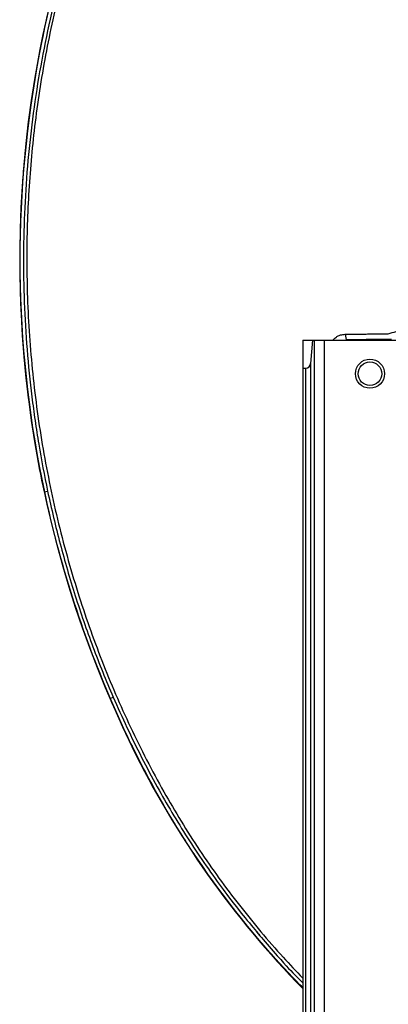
# Model space of a CAD drawing. Header units: millimetres. Extents: x 1055 to 2818, y 673 to 2898.
# Tile 2 of 44: x 1055 to 1384, y 1211 to 2089. Entities that reach past the tile are written whole.
import ezdxf

# ---------------------------------------------------------------- set-up
doc = ezdxf.new("R2010")
doc.units = ezdxf.units.MM

msp = doc.modelspace()

# ---------------------------------------------------------------- linework, layer by layer
at = {"color": 7, "linetype": 'Continuous', "lineweight": 25}
for p, q in [((1068.63, 2036.13), (1068.43, 2036.16)), ((1307.95, 1803.48), (1316.74, 1803.48)), ((1307.95, 1803.48), (1307.95, 1778.48)), ((1316.74, 1803.48), (1314.98, 1782.6)), ((1316.74, 1803.48), (1317.98, 1803.48)), ((1317.98, 1803.48), (1317.98, 693.48)), ((1317.98, 1803.48), (1326.95, 1803.48)), ((1326.95, 1803.48), (1326.95, 693.48)), ((1326.95, 1803.48), (1408.95, 1803.48)), ((1347.95, 1803.72), (1346.42, 1803.48)), ((1347.95, 1803.72), (1347.95, 1803.48)), ((1307.95, 1778.48), (1310.5, 1778.48)), ((1307.95, 1778.48), (1307.95, 693.48)), ((1310.5, 1778.48), (1310.5, 693.48)), ((1314.98, 1782.6), (1314.98, 693.48)), ((1077.21, 1668.14), (1080.14, 1668.76)), ((1135.91, 1483.79), (1138.66, 1484.98)), ((1155.52, 1441.02), (1155.34, 1440.93))]:
    msp.add_line(p, q, dxfattribs=at)
at = {"color": 7, "linetype": 'Continuous', "lineweight": 25, "flags": 128}
msp.add_lwpolyline([(1345.91, 1808.73), (1345.95, 1807.77), (1346.06, 1806.84), (1346.25, 1805.98), (1346.5, 1805.23), (1346.81, 1804.6), (1347.17, 1804.13), (1347.55, 1803.83), (1347.95, 1803.72)], dxfattribs=at)
at = {"color": 7, "linetype": 'Continuous', "lineweight": 25}
for radius in [13, 10.5]:
    msp.add_circle((1367.95, 1773.48), radius, dxfattribs=at)
for centre, radius, start, end in [((2026.84, 1877.78), 971.4, 120.24575, 170.61641), ((2026.84, 1877.78), 971.2, 152.29198, 170.61641), ((2044.99, 1874.78), 989.8, 170.61641, 205.99695), ((2044.99, 1874.78), 989.6, 170.61641, 192.05307), ((1310.5, 1782.98), 4.5, 270, 355.18773), ((2044.99, 1874.78), 989.6, 192.05307, 203.27259), ((2044.99, 1874.78), 989.6, 203.27259, 205.99695), ((1894.89, 1801.58), 822.8, 205.99695, 224.49271), ((1894.89, 1801.58), 822.6, 205.99695, 224.47848)]:
    msp.add_arc(centre, radius, start, end, dxfattribs=at)
at = {"color": 1, "linetype": 'Continuous', "lineweight": 25}
for points, knots in [([(1471.35, 2669.38), (1463.9, 2663.93), (1449.01, 2653.03), (1426.95, 2636.36), (1405.46, 2619.05), (1384.55, 2601.15), (1364.21, 2582.67), (1344.47, 2563.63), (1324.69, 2543.39), (1304.94, 2521.89), (1285.32, 2499.1), (1266.44, 2475.7), (1248.33, 2451.72), (1230.31, 2426.23), (1212.5, 2399.16), (1195.04, 2370.48), (1178.57, 2341.18), (1163.11, 2311.29), (1148.67, 2280.84), (1135.26, 2249.86), (1122.9, 2218.39), (1111.81, 2186.99), (1101.93, 2155.74), (1093.22, 2124.69), (1085.54, 2093.33), (1078.89, 2061.72), (1073.31, 2029.88), (1068.89, 1998.46), (1065.55, 1967.51), (1063.22, 1937.08), (1061.83, 1906.59), (1061.38, 1876.07), (1061.88, 1844.38), (1063.45, 1811.55), (1066.23, 1777.64), (1070.15, 1743.87), (1075.21, 1710.27), (1081.42, 1676.88), (1088.77, 1643.74), (1097.27, 1610.87), (1106.75, 1578.86), (1117.15, 1547.71), (1128.4, 1517.43), (1140.68, 1487.52), (1154, 1458.02), (1168.35, 1428.95), (1183.42, 1400.93), (1199.19, 1374.04), (1215.6, 1348.32), (1232.96, 1323.31), (1251.22, 1299.01), (1270.37, 1275.45), (1289.22, 1253.76), (1302.08, 1240.31), (1307.95, 1234.17)], [0, 0, 0, 0, 0.01698, 0.033931, 0.05084, 0.067709, 0.084545, 0.101354, 0.11814, 0.136585, 0.155015, 0.173437, 0.191856, 0.210278, 0.230847, 0.251432, 0.27204, 0.292678, 0.313352, 0.334066, 0.35482, 0.375607, 0.395388, 0.415188, 0.435003, 0.45483, 0.474664, 0.494503, 0.51321, 0.531915, 0.550616, 0.569308, 0.587988, 0.608818, 0.629625, 0.650408, 0.671173, 0.691925, 0.712671, 0.733414, 0.754162, 0.773887, 0.793627, 0.813387, 0.833172, 0.852989, 0.872823, 0.891509, 0.910157, 0.928756, 0.947325, 0.965877, 0.984422, 1, 1, 1, 1]), ([(1334.9, 1803.48), (1335.14, 1803.78), (1335.88, 1804.7), (1337.42, 1805.97), (1339.45, 1807.22), (1342.28, 1808.4), (1344.48, 1808.6), (1345.91, 1808.73)], [0, 0, 0, 0, 0.0890968, 0.2706705, 0.4606836, 0.6507427, 1, 1, 1, 1]), ([(1138.66, 1484.98), (1142.69, 1475.91), (1150.74, 1457.78), (1163.89, 1431.09), (1177.34, 1405.76), (1191.01, 1381.88), (1205.02, 1359.18), (1219.22, 1337.6), (1236.47, 1313.76), (1245.97, 1300.48), (1274.02, 1266.73), (1268.11, 1273.76), (1267.95, 1273.95), (1262.09, 1280.91), (1290.55, 1247.61), (1298.24, 1239.71), (1306.3, 1231.57), (1307.95, 1229.9)], [0, 0, 0, 0, 0.096153, 0.192329, 0.288478, 0.374038, 0.459618, 0.545173, 0.631557, 0.717965, 0.80435, 0.804806, 0.806357, 0.806814, 0.892375, 0.977958, 1, 1, 1, 1]), ([(1307.95, 1225.59), (1304.59, 1229.01), (1295.92, 1237.83), (1282.46, 1252.54), (1267.5, 1269.67), (1253.04, 1287.22), (1238.72, 1305.58), (1224.61, 1324.8), (1210.77, 1344.88), (1195.95, 1367.88), (1180.43, 1393.96), (1164.5, 1423.28), (1149.54, 1453.19), (1140.45, 1473.59), (1135.91, 1483.79)], [0, 0, 0, 0, 0.04604, 0.118889, 0.191738, 0.264601, 0.33745, 0.415591, 0.49375, 0.57189, 0.678617, 0.785347, 0.892673, 1, 1, 1, 1])]:
    msp.add_open_spline(points, degree=3, knots=knots, dxfattribs=at)
at = {"color": 7, "linetype": 'Continuous', "lineweight": 25}
for points, knots in [([(1077.21, 1668.14), (1071.31, 1695.95), (1066.65, 1723.89), (1059.71, 1780.01), (1057.42, 1808.2), (1055.25, 1864.83), (1055.36, 1893.27), (1056.87, 1925.41), (1057.06, 1928.98), (1057.47, 1936.12), (1057.7, 1939.68), (1058.43, 1950.37), (1059, 1957.47), (1060.93, 1978.73), (1062.52, 1992.83), (1066.3, 2020.9), (1068.5, 2034.86), (1073.5, 2062.65), (1076.3, 2076.48), (1085.6, 2117.75), (1092.99, 2144.99), (1110.14, 2198.93), (1119.9, 2225.64), (1132.26, 2255.36), (1133.65, 2258.65), (1136.46, 2265.22), (1140.73, 2275.04), (1145.15, 2284.76), (1154.18, 2304.09), (1160.46, 2316.81), (1167.01, 2329.36)], [0, 0, 0, 0, 0.125, 0.125, 0.25, 0.25, 0.375, 0.375, 0.390625, 0.390625, 0.40625, 0.40625, 0.4375, 0.4375, 0.5, 0.5, 0.5625, 0.5625, 0.625, 0.625, 0.75, 0.75, 0.875, 0.875, 0.890625, 0.890625, 0.90625, 0.9375, 0.9375, 1, 1, 1, 1]), ([(1169.66, 2327.97), (1156.51, 2302.74), (1144.54, 2277.1), (1122.88, 2225.01), (1113.19, 2198.56), (1096.07, 2144.86), (1088.65, 2117.62), (1079.29, 2076.12), (1076.46, 2062.19), (1071.41, 2034.1), (1069.21, 2020.06), (1063.54, 1977.91), (1061.02, 1949.81), (1058.37, 1893.57), (1058.25, 1865.44), (1060.37, 1809.16), (1062.62, 1781), (1066.96, 1745.8), (1067.9, 1738.76), (1069.43, 1728.19), (1069.96, 1724.67), (1071.06, 1717.63), (1071.63, 1714.11), (1074.56, 1696.55), (1077.21, 1682.6), (1080.14, 1668.76)], [0, 0, 0, 0, 0.125, 0.125, 0.25, 0.25, 0.375, 0.375, 0.4375, 0.4375, 0.5, 0.5, 0.625, 0.625, 0.75, 0.75, 0.875, 0.875, 0.90625, 0.90625, 0.921875, 0.921875, 0.9375, 0.9375, 1, 1, 1, 1]), ([(1384.33, 1809.18), (1389.06, 1810.56), (1393.62, 1811.89), (1402.42, 1814.48), (1406.66, 1815.73), (1412.77, 1817.55), (1414.76, 1818.14), (1418.65, 1819.31), (1420.54, 1819.88), (1424.24, 1821), (1426.04, 1821.55), (1428.67, 1822.35), (1429.53, 1822.61), (1430.8, 1823), (1431.44, 1823.2), (1432.06, 1823.39), (1432.48, 1823.52), (1432.68, 1823.58), (1432.89, 1823.64)], [0, 0, 0, 0, 0.25, 0.25, 0.5, 0.5, 0.625, 0.625, 0.75, 0.75, 0.875, 0.875, 0.9375, 0.9375, 0.96875, 0.984375, 0.984375, 1, 1, 1, 1]), ([(1345.91, 1808.73), (1349.32, 1808.76), (1352.68, 1808.8), (1357.65, 1808.85), (1359.3, 1808.86), (1362.56, 1808.9), (1364.18, 1808.92), (1372.19, 1809.01), (1378.37, 1809.09), (1384.33, 1809.18)], [0, 0, 0, 0, 0.25, 0.25, 0.375, 0.375, 0.5, 0.5, 1, 1, 1, 1]), ([(1387.31, 1804.14), (1381.21, 1804.06), (1374.87, 1803.98), (1366.67, 1803.89), (1365.01, 1803.88), (1361.67, 1803.84), (1359.98, 1803.83), (1354.89, 1803.78), (1351.44, 1803.75), (1347.95, 1803.72)], [0, 0, 0, 0, 0.5, 0.5, 0.625, 0.625, 0.75, 0.75, 1, 1, 1, 1]), ([(1080.14, 1668.76), (1081.81, 1660.88), (1083.58, 1653.02), (1087.3, 1637.35), (1089.26, 1629.54), (1095.43, 1606.19), (1099.92, 1590.75), (1107.24, 1567.74), (1109.77, 1560.1), (1115.04, 1544.89), (1117.76, 1537.31), (1126.23, 1514.69), (1132.26, 1499.76), (1138.66, 1484.98)], [0, 0, 0, 0, 0.125, 0.125, 0.25, 0.25, 0.5, 0.5, 0.625, 0.625, 0.75, 0.75, 1, 1, 1, 1])]:
    msp.add_open_spline(points, degree=3, knots=knots, dxfattribs=at)

doc.saveas('drawing.dxf')
